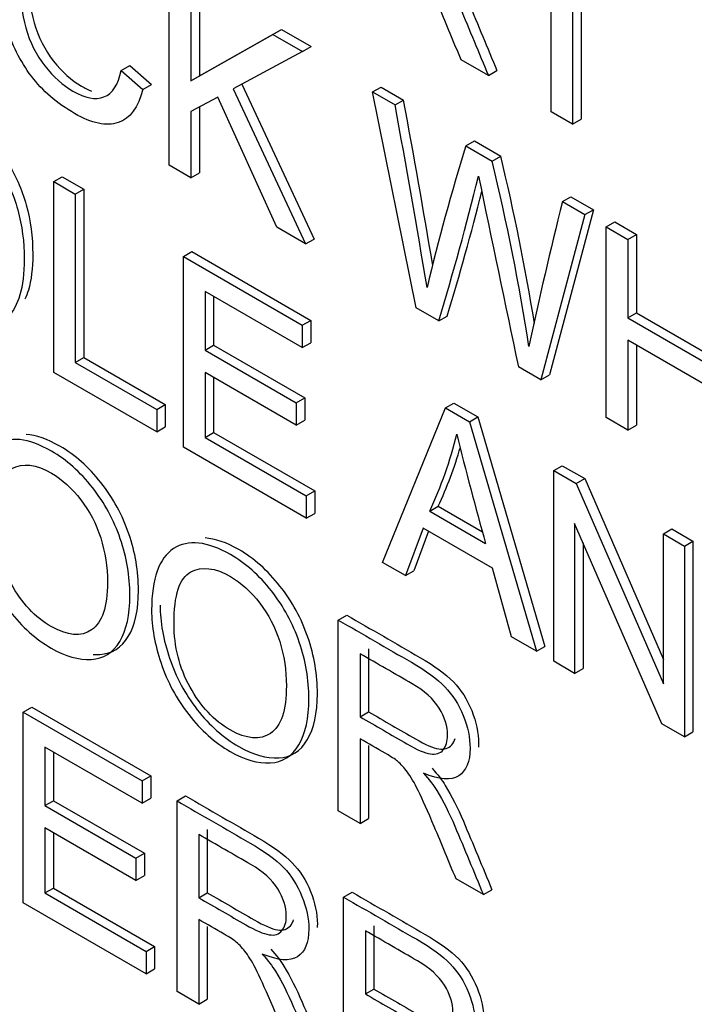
# Model space of a CAD drawing. Header units: inches. Extents: x 1 to 240, y -1 to 159.
# Tile 101 of 111: x 225.183 to 225.463, y 122.148 to 122.556. Entities that reach past the tile are written whole.
import ezdxf

# ---------------------------------------------------------------- set-up
doc = ezdxf.new("R2010")
doc.units = ezdxf.units.IN
doc.header["$MEASUREMENT"] = 0
doc.layers.add('Default', color=7, linetype='Continuous')
doc.layers.add('LAB20180', color=7, linetype='Continuous')

# ---------------------------------------------------------------- blocks, each defined once
blk = doc.blocks.new('SE1')
at = {"layer": 'LAB20180', "color": 7, "linetype": 'Continuous'}
for p, q in [((225.4036784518, 122.5174434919), (225.4036784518, 122.5871585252)), ((225.4126481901, 122.5819798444), (225.4126481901, 122.5122648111)), ((225.416183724, 122.5799386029), (225.416183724, 122.5143060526)), ((225.2453648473, 122.4952855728), (225.2453648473, 122.5743064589)), ((225.2579156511, 122.5711427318), (225.2579156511, 122.5322369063)), ((225.2543801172, 122.5691014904), (225.2543801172, 122.5301956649)), ((225.2579156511, 122.5322369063), (225.2918822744, 122.5515320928)), ((225.2883467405, 122.5494908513), (225.2918822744, 122.5515320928)), ((225.2918822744, 122.5515320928), (225.3041758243, 122.5444344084)), ((225.2543801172, 122.5301956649), (225.2883467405, 122.5494908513)), ((225.2883467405, 122.5494908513), (225.3006402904, 122.5423931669)), ((225.3006402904, 122.5423931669), (225.2719098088, 122.5269622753)), ((225.3006402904, 122.5423931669), (225.3041758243, 122.5444344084)), ((225.3777254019, 122.5324274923), (225.3663880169, 122.5389731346)), ((225.225467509, 122.5344805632), (225.2290030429, 122.5365218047)), ((225.225467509, 122.5344805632), (225.2344372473, 122.5266731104)), ((225.2290030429, 122.5365218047), (225.2379727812, 122.5287143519)), ((225.3777254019, 122.5324274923), (225.3812609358, 122.5344687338)), ((225.2543801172, 122.5301956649), (225.2579156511, 122.5322369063)), ((225.2344372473, 122.5266731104), (225.2379727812, 122.5287143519)), ((225.2719098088, 122.5269622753), (225.3019151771, 122.4626362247)), ((225.2754984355, 122.5288896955), (225.305450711, 122.4646774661)), ((225.3296894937, 122.5256216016), (225.3332250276, 122.5276628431)), ((225.3332250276, 122.5276628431), (225.3425590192, 122.5222738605)), ((225.2654898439, 122.523518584), (225.2543801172, 122.5175249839)), ((225.2899403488, 122.469549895), (225.2654898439, 122.523518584)), ((225.3477655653, 122.4361644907), (225.3296894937, 122.5256216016)), ((225.3296894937, 122.5256216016), (225.3390234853, 122.520232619)), ((225.3390234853, 122.520232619), (225.3425590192, 122.5222738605)), ((225.2579156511, 122.5194323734), (225.2579156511, 122.4921218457)), ((225.2543801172, 122.5175249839), (225.2543801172, 122.4900806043)), ((225.4126481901, 122.5122648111), (225.4036784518, 122.5174434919)), ((225.4126481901, 122.5122648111), (225.416183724, 122.5143060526)), ((225.3683914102, 122.5032770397), (225.3719269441, 122.5053182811)), ((225.3683914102, 122.5032770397), (225.3793190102, 122.4969679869)), ((225.3719269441, 122.5053182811), (225.3828545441, 122.4990092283)), ((225.3793190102, 122.4969679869), (225.3828545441, 122.4990092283)), ((225.2543801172, 122.4900806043), (225.2453648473, 122.4952855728)), ((225.1974655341, 122.4884533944), (225.201001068, 122.4904946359)), ((225.201001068, 122.4904946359), (225.2099708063, 122.485315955)), ((225.2543801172, 122.4900806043), (225.2579156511, 122.4921218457)), ((225.1974655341, 122.4094325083), (225.1974655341, 122.4884533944)), ((225.1974655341, 122.4884533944), (225.2064352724, 122.4832747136)), ((225.2064352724, 122.4832747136), (225.2099708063, 122.485315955)), ((225.2099708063, 122.485315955), (225.2099708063, 122.4156009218)), ((225.2064352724, 122.4832747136), (225.2064352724, 122.4135596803)), ((225.4084137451, 122.4801701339), (225.411949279, 122.4822113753)), ((225.411949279, 122.4822113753), (225.421237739, 122.4768486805)), ((225.421237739, 122.4768486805), (225.4029795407, 122.40836917)), ((225.4084137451, 122.4801701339), (225.4177022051, 122.474807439)), ((225.4177022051, 122.474807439), (225.421237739, 122.4768486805)), ((225.4177022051, 122.474807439), (225.3994440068, 122.4063279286)), ((225.3019151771, 122.4626362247), (225.2899403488, 122.469549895)), ((225.4265353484, 122.4697076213), (225.4300708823, 122.4717488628)), ((225.4265353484, 122.3906867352), (225.4265353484, 122.4697076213)), ((225.4265353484, 122.4697076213), (225.4355506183, 122.4645026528)), ((225.4300708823, 122.4717488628), (225.4390861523, 122.4665438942)), ((225.3019151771, 122.4626362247), (225.305450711, 122.4646774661)), ((225.4355506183, 122.4645026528), (225.4390861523, 122.4665438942)), ((225.4390861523, 122.4665438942), (225.4390861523, 122.4341048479)), ((225.4355506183, 122.4645026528), (225.4355506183, 122.4320636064)), ((225.2512384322, 122.4574075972), (225.2547739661, 122.4594488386)), ((225.2512384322, 122.3783867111), (225.2512384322, 122.4574075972)), ((225.2512384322, 122.4574075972), (225.3005492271, 122.4289379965)), ((225.2547739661, 122.4594488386), (225.304084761, 122.430979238)), ((225.3005492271, 122.4196847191), (225.2602537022, 122.4429493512)), ((225.2602537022, 122.4429493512), (225.2602537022, 122.4186069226)), ((225.2637892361, 122.4409081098), (225.2637892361, 122.420648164)), ((225.3571450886, 122.4307492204), (225.3477655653, 122.4361644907)), ((225.3571450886, 122.4307492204), (225.3606806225, 122.4327904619)), ((225.4355506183, 122.4320636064), (225.4390861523, 122.4341048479)), ((225.4355506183, 122.4320636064), (225.4712019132, 122.4114803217)), ((225.4390861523, 122.4341048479), (225.4712019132, 122.4155628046)), ((225.3005492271, 122.4289379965), (225.304084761, 122.430979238)), ((225.3005492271, 122.4289379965), (225.3005492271, 122.4196847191)), ((225.304084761, 122.430979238), (225.304084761, 122.4217259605)), ((225.2602537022, 122.4186069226), (225.2637892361, 122.420648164)), ((225.2637892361, 122.420648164), (225.3015349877, 122.3988556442)), ((225.3005492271, 122.4196847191), (225.304084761, 122.4217259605)), ((225.4712019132, 122.4021744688), (225.4355506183, 122.4227577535)), ((225.4355506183, 122.4227577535), (225.4355506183, 122.3854817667)), ((225.4390861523, 122.4207165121), (225.4390861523, 122.3875230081)), ((225.2602537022, 122.4186069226), (225.2979994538, 122.3968144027)), ((225.2064352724, 122.4135596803), (225.2099708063, 122.4156009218)), ((225.2064352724, 122.4135596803), (225.2401742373, 122.3940804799)), ((225.2099708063, 122.4156009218), (225.2437097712, 122.3961217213)), ((225.3994440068, 122.4063279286), (225.3901555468, 122.4116906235)), ((225.2401742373, 122.384774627), (225.1974655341, 122.4094325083)), ((225.2979994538, 122.3875611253), (225.2602537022, 122.4093536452)), ((225.2602537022, 122.4093536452), (225.2602537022, 122.3824875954)), ((225.3994440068, 122.4063279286), (225.4029795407, 122.40836917)), ((225.2637892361, 122.4073124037), (225.2637892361, 122.3845288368)), ((225.2401742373, 122.3940804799), (225.2437097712, 122.3961217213)), ((225.2437097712, 122.3961217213), (225.2437097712, 122.3868158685)), ((225.2979994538, 122.3968144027), (225.3015349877, 122.3988556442)), ((225.2979994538, 122.3968144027), (225.2979994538, 122.3875611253)), ((225.3015349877, 122.3988556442), (225.3015349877, 122.3896023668)), ((225.3598769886, 122.3946850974), (225.3634125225, 122.3967263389)), ((225.3634125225, 122.3967263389), (225.3733839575, 122.3909693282)), ((225.2401742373, 122.3940804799), (225.2401742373, 122.384774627)), ((225.3337873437, 122.3307270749), (225.3598769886, 122.3946850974)), ((225.3598769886, 122.3946850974), (225.3698484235, 122.3889280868)), ((225.2979994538, 122.3875611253), (225.3015349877, 122.3896023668)), ((225.3698484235, 122.3889280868), (225.3733839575, 122.3909693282)), ((225.3698484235, 122.3889280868), (225.3976227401, 122.2938716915)), ((225.3733839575, 122.3909693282), (225.401158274, 122.295912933)), ((225.4355506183, 122.3854817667), (225.4265353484, 122.3906867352)), ((225.4355506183, 122.3854817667), (225.4390861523, 122.3875230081)), ((225.2401742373, 122.384774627), (225.2437097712, 122.3868158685)), ((225.2602537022, 122.3824875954), (225.2637892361, 122.3845288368)), ((225.2637892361, 122.3845288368), (225.305723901, 122.3603178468)), ((225.2602537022, 122.3824875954), (225.3021883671, 122.3582766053)), ((225.3021883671, 122.3489707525), (225.2512384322, 122.3783867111)), ((225.4048167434, 122.3687391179), (225.4083522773, 122.3707803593)), ((225.4083522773, 122.3707803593), (225.4176407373, 122.3654176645)), ((225.4048167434, 122.2897182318), (225.4048167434, 122.3687391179)), ((225.4048167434, 122.3687391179), (225.4141052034, 122.363376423)), ((225.4141052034, 122.363376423), (225.4176407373, 122.3654176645)), ((225.4141052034, 122.363376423), (225.4502573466, 122.2803598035)), ((225.4176407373, 122.3654176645), (225.4502573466, 122.2905197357)), ((225.3021883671, 122.3582766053), (225.305723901, 122.3603178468)), ((225.305723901, 122.3603178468), (225.305723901, 122.3510119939)), ((225.3021883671, 122.3582766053), (225.3021883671, 122.3489707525)), ((225.3021883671, 122.3489707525), (225.305723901, 122.3510119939)), ((225.3533659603, 122.3519149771), (225.3569014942, 122.3539562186)), ((225.3533659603, 122.3519149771), (225.3765415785, 122.3385345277)), ((225.3569014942, 122.3539562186), (225.3752327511, 122.3433726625)), ((225.449665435, 122.2638248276), (225.4134677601, 122.3468677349)), ((225.4134677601, 122.3468677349), (225.4134677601, 122.284723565)), ((225.3506340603, 122.3449224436), (225.343303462, 122.3252329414)), ((225.3529185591, 122.3436034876), (225.3468389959, 122.3272741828)), ((225.3794556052, 122.3282823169), (225.3506340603, 122.3449224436)), ((225.4502573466, 122.3425039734), (225.4537928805, 122.3445452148)), ((225.4502573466, 122.2803598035), (225.4502573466, 122.3425039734)), ((225.4502573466, 122.3425039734), (225.4589538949, 122.3374830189)), ((225.4537928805, 122.3445452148), (225.4624894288, 122.3395242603)), ((225.417003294, 122.3387566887), (225.417003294, 122.2867648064)), ((225.4589538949, 122.3374830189), (225.4624894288, 122.3395242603)), ((225.4624894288, 122.3395242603), (225.4624894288, 122.2605033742)), ((225.4589538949, 122.3374830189), (225.4589538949, 122.2584621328)), ((225.343303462, 122.3252329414), (225.3337873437, 122.3307270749)), ((225.343303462, 122.3252329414), (225.3468389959, 122.3272741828)), ((225.3872870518, 122.2998390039), (225.3794556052, 122.3282823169)), ((225.3154836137, 122.3068078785), (225.3190191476, 122.3088491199)), ((225.3154836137, 122.2277869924), (225.3154836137, 122.3068078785)), ((225.3976227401, 122.2938716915), (225.3872870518, 122.2998390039)), ((225.3280344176, 122.2949166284), (225.3280344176, 122.2687866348)), ((225.3976227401, 122.2938716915), (225.401158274, 122.295912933)), ((225.3244988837, 122.2928753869), (225.3244988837, 122.2667453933)), ((225.4134677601, 122.284723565), (225.4048167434, 122.2897182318)), ((225.4134677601, 122.284723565), (225.417003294, 122.2867648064)), ((225.1848760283, 122.2687064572), (225.1884115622, 122.2707476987)), ((225.1884115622, 122.2707476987), (225.237722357, 122.242278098)), ((225.3244988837, 122.2667453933), (225.3280344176, 122.2687866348)), ((225.1848760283, 122.1896855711), (225.1848760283, 122.2687064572)), ((225.1848760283, 122.2687064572), (225.2341868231, 122.2402368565)), ((225.4589538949, 122.2584621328), (225.449665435, 122.2638248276)), ((225.3244988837, 122.2576498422), (225.3244988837, 122.2225820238)), ((225.4589538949, 122.2584621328), (225.4624894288, 122.2605033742)), ((225.2341868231, 122.2309310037), (225.1938457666, 122.2542219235)), ((225.1938457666, 122.2542219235), (225.1938457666, 122.2299320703)), ((225.3280344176, 122.254777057), (225.3280344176, 122.2246232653)), ((225.1973813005, 122.2521806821), (225.1973813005, 122.2319733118)), ((225.2341868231, 122.2402368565), (225.237722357, 122.242278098)), ((225.2341868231, 122.2402368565), (225.2341868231, 122.2309310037)), ((225.237722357, 122.242278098), (225.237722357, 122.2329722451)), ((225.2341868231, 122.2309310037), (225.237722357, 122.2329722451)), ((225.2486203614, 122.2319036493), (225.2521558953, 122.2339448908)), ((225.1938457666, 122.2299320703), (225.1973813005, 122.2319733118)), ((225.1938457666, 122.2299320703), (225.2315915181, 122.2081395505)), ((225.1973813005, 122.2319733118), (225.235127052, 122.210180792)), ((225.2486203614, 122.1528827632), (225.2486203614, 122.2319036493)), ((225.3244988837, 122.2225820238), (225.3154836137, 122.2277869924)), ((225.3244988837, 122.2225820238), (225.3280344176, 122.2246232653)), ((225.2315915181, 122.1988862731), (225.1938457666, 122.2206787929)), ((225.1938457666, 122.2206787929), (225.1938457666, 122.1937601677)), ((225.2611711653, 122.2200123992), (225.2611711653, 122.1938298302)), ((225.1973813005, 122.2186375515), (225.1973813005, 122.1958014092)), ((225.2576356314, 122.2179711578), (225.2576356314, 122.1917885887)), ((225.2315915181, 122.2081395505), (225.235127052, 122.210180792)), ((225.2315915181, 122.2081395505), (225.2315915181, 122.1988862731)), ((225.235127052, 122.210180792), (225.235127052, 122.2009275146)), ((225.2315915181, 122.1988862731), (225.235127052, 122.2009275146)), ((225.3756309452, 122.1930609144), (225.3642935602, 122.1996065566)), ((225.1938457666, 122.1937601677), (225.1973813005, 122.1958014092)), ((225.1973813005, 122.1958014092), (225.2393159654, 122.1715904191)), ((225.1938457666, 122.1937601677), (225.2357804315, 122.1695491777)), ((225.2576356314, 122.1917885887), (225.2611711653, 122.1938298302)), ((225.3176918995, 122.1920251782), (225.3212274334, 122.1940664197)), ((225.3176918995, 122.1130042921), (225.3176918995, 122.1920251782)), ((225.3756309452, 122.1930609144), (225.3791664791, 122.1951021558)), ((225.2357804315, 122.1602959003), (225.1848760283, 122.1896855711)), ((225.2576356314, 122.1827456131), (225.2576356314, 122.1476777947)), ((225.2611711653, 122.1798727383), (225.2611711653, 122.1497190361)), ((225.3302427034, 122.1801339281), (225.3302427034, 122.153951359)), ((225.3267071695, 122.1780926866), (225.3267071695, 122.1519101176)), ((225.2357804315, 122.1695491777), (225.2393159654, 122.1715904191)), ((225.2393159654, 122.1715904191), (225.2393159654, 122.1623371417)), ((225.2357804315, 122.1695491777), (225.2357804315, 122.1602959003)), ((225.2357804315, 122.1602959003), (225.2393159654, 122.1623371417)), ((225.2576356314, 122.1476777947), (225.2486203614, 122.1528827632)), ((225.3267071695, 122.1519101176), (225.3302427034, 122.153951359)), ((225.2576356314, 122.1476777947), (225.2611711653, 122.1497190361))]:
    blk.add_line(p, q, dxfattribs=at)
for centre, radius, start, end in [((221.1494566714, 121.7487012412), 4.263862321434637, 9.5167150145, 10.4527921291), ((221.1459211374, 121.7466599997), 4.263862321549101, 9.4210228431, 10.4527921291), ((226.1973754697, 122.243998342), 0.8685850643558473, 162.6320495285, 166.6466668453), ((224.3990189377, 122.2642070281), 1.011466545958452, 9.4178360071, 13.4231160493), ((224.3954834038, 122.2621657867), 1.011466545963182, 8.9893228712, 13.4231160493), ((224.1329857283, 122.7993579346), 1.278451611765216, 343.2423368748, 346.030727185), ((241.0619570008, 125.7297633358), 16.01920620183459, 191.6654269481, 191.9542688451), ((224.1365212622, 122.801399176), 1.278451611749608, 343.2423368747, 345.6449770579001), ((227.0827440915, 122.0608089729), 1.726049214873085, 165.9386836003, 167.9819092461), ((225.1997075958, 122.4237675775), 0.1696280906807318, 334.9386130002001, 346.3817196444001), ((227.0571304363, 122.8070810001), 1.744681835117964, 194.0398056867, 195.5784163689), ((225.2032431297, 122.425808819), 0.1696280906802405, 334.9386130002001, 343.7860040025)]:
    blk.add_arc(centre, radius, start, end, dxfattribs=at)
for points, knots in [([(225.2344372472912, 122.5266731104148), (225.2325704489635, 122.5191811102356), (225.2291555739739, 122.5146333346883), (225.2193207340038, 122.5112685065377), (225.2132650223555, 122.5125566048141), (225.1988314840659, 122.5208898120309), (225.1928213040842, 122.5260422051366), (225.1882226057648, 122.5321672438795), (225.1835920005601, 122.5383347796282), (225.1800724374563, 122.5453373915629), (225.1776592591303, 122.5533025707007), (225.1752530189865, 122.5612448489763), (225.1740622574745, 122.568996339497), (225.1740622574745, 122.5847689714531), (225.1754282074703, 122.5911305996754), (225.178160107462, 122.5957046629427), (225.1808735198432, 122.6002477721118), (225.1847166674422, 122.6026971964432), (225.1897706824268, 122.6029337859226), (225.1947894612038, 122.6031687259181), (225.2002884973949, 122.6016456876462), (225.2131739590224, 122.5942062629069), (225.218910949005, 122.5888435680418), (225.2236007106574, 122.5821401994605), (225.2282609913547, 122.5754789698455), (225.2315232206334, 122.5678922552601), (225.2333444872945, 122.5595853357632)], [0, 0, 0, 0, 0.1045150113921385, 0.1045150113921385, 0.2090300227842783, 0.2090300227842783, 0.3168948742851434, 0.3168948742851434, 0.3168948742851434, 0.4094391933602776, 0.4094391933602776, 0.4094391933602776, 0.5087976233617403, 0.5087976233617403, 0.6164359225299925, 0.6164359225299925, 0.6164359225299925, 0.7089056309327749, 0.7089056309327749, 0.7089056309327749, 0.7998995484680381, 0.7998995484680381, 0.902524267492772, 0.902524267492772, 0.902524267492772, 1, 1, 1, 1]), ([(225.3663880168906, 122.5389731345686), (225.3633829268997, 122.5461759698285), (225.3603778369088, 122.5533788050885), (225.357372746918, 122.5605816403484), (225.3547606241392, 122.5668425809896), (225.352546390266, 122.5717276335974), (225.3508161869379, 122.5752501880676), (225.3491035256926, 122.5787370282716), (225.3475834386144, 122.5814278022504), (225.3462174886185, 122.5832153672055), (225.3449046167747, 122.5849334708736), (225.3435311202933, 122.5864487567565), (225.3421196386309, 122.5876317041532), (225.3410743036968, 122.5885077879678), (225.3393877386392, 122.5895769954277), (225.3370656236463, 122.590917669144), (225.3335748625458, 122.5929330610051), (225.3300841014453, 122.5949484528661), (225.3265933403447, 122.5969638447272)], [0, 0, 0, 0, 0.3066078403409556, 0.3066078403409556, 0.3066078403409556, 0.5159228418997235, 0.5159228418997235, 0.5159228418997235, 0.6349411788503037, 0.6349411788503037, 0.6349411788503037, 0.7167259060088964, 0.7167259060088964, 0.7167259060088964, 0.8091541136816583, 0.8091541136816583, 0.8091541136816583, 1, 1, 1, 1]), ([(225.224511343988, 122.5622666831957), (225.2229177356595, 122.5689174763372), (225.2205956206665, 122.5744641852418), (225.2175905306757, 122.5788279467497), (225.2145784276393, 122.583201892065), (225.2107607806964, 122.5866616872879), (225.206162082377, 122.5893693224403), (225.2009269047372, 122.5924517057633), (225.196509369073, 122.5934702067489), (225.1929578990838, 122.5925764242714), (225.1894580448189, 122.5916956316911), (225.186947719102, 122.5892641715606), (225.1855362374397, 122.5851369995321), (225.1841382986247, 122.5810494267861), (225.1833962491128, 122.5764357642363), (225.1833962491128, 122.5645011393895), (225.1842158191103, 122.5581395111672), (225.1859004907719, 122.5521721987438), (225.1875911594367, 122.5461836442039), (225.1902715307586, 122.5409210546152), (225.1938230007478, 122.5363995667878), (225.1974280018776, 122.5318099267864), (225.2012901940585, 122.5283555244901), (225.2105331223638, 122.523019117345), (225.2148130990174, 122.5222304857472), (225.2218249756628, 122.5249118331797), (225.2242381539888, 122.5285658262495), (225.2254675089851, 122.5344805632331)], [0, 0, 0, 0, 0.0970950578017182, 0.0970950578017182, 0.0970950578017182, 0.1870697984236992, 0.1870697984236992, 0.1870697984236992, 0.2907324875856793, 0.2907324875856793, 0.2907324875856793, 0.3855793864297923, 0.3855793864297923, 0.3855793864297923, 0.4789721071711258, 0.4789721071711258, 0.5997222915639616, 0.5997222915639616, 0.5997222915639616, 0.6943047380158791, 0.6943047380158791, 0.6943047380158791, 0.782616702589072, 0.782616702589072, 0.8913083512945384, 0.8913083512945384, 1, 1, 1, 1]), ([(225.188592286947, 122.5856678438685), (225.1875047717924, 122.581962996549), (225.1869317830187, 122.5778458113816), (225.1869317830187, 122.5665423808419), (225.1877513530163, 122.5601807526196), (225.1894360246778, 122.5542134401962), (225.1911266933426, 122.5482248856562), (225.1938070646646, 122.5429622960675), (225.1973585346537, 122.5384408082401), (225.2009635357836, 122.5338511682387), (225.2048257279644, 122.5303967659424), (225.2104241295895, 122.5271645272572), (225.2118124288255, 122.5264999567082), (225.2131350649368, 122.5260102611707)], [0.3969049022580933, 0.3969049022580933, 0.3969049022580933, 0.3969049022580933, 0.4789721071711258, 0.4789721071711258, 0.5997222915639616, 0.5997222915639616, 0.5997222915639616, 0.6943047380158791, 0.6943047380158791, 0.6943047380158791, 0.782616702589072, 0.782616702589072, 0.8136289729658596, 0.8136289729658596, 0.8136289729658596, 0.8136289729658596]), ([(225.3564461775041, 122.5847571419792), (225.3588593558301, 122.5819969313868), (225.3606806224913, 122.5796310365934), (225.3619099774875, 122.5776594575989), (225.364606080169, 122.5733355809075), (225.3670550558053, 122.5683798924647), (225.3694227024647, 122.5628068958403), (225.3734311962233, 122.5533716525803), (225.3773148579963, 122.5439147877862), (225.3812609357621, 122.5344687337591)], [0, 0, 0, 0, 0.1600596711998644, 0.1600596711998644, 0.1600596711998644, 0.4533670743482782, 0.4533670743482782, 0.4533670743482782, 1, 1, 1, 1]), ([(225.3529106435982, 122.5827159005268), (225.3553238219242, 122.5799556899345), (225.3571450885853, 122.5775897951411), (225.3583744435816, 122.5756182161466), (225.3610705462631, 122.5712943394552), (225.3635195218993, 122.5663386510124), (225.3658871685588, 122.5607656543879), (225.3698956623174, 122.5513304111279), (225.3737793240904, 122.5418735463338), (225.3777254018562, 122.5324274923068)], [0, 0, 0, 0, 0.1600596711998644, 0.1600596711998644, 0.1600596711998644, 0.4533670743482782, 0.4533670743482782, 0.4533670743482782, 1, 1, 1, 1]), ([(225.1322482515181, 122.530189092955), (225.1400948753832, 122.5256588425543), (225.1479414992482, 122.5211285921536), (225.1557881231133, 122.5165983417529), (225.1611153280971, 122.5135226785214), (225.1651676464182, 122.510815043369), (225.1679906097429, 122.5083965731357), (225.1718979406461, 122.505049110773), (225.1752301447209, 122.5012726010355), (225.1780075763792, 122.4969877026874), (225.1816258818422, 122.4914055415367), (225.1842909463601, 122.4853159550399), (225.1861122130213, 122.478796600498), (225.1879428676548, 122.4722436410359), (225.1887985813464, 122.4654687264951), (225.1887985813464, 122.4524300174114), (225.188161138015, 122.4474879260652), (225.1869773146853, 122.4435447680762), (225.1865544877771, 122.4421363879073), (225.1860806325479, 122.4408610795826), (225.1855593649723, 122.4397148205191)], [0, 0, 0, 0, 0.1503687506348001, 0.1503687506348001, 0.1503687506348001, 0.2287406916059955, 0.2287406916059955, 0.2287406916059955, 0.3005351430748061, 0.3005351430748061, 0.3005351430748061, 0.3924645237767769, 0.3924645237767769, 0.3924645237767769, 0.4972130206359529, 0.4972130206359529, 0.5877850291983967, 0.5877850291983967, 0.5877850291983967, 0.6104275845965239, 0.6104275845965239, 0.6104275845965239, 0.6104275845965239]), ([(225.1287127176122, 122.5281478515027), (225.1365593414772, 122.523617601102), (225.1444059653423, 122.5190873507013), (225.1522525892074, 122.5145571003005), (225.1575797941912, 122.5114814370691), (225.1616321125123, 122.5087738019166), (225.164455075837, 122.5063553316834), (225.1683624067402, 122.5030078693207), (225.171694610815, 122.4992313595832), (225.1744720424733, 122.4949464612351), (225.1780903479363, 122.4893643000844), (225.1807554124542, 122.4832747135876), (225.1825766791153, 122.4767553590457), (225.1844073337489, 122.4702023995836), (225.1852630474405, 122.4634274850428), (225.1852630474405, 122.4503887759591), (225.1846256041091, 122.4454466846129), (225.1834417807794, 122.4415035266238), (225.1822543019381, 122.4375481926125), (225.1806643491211, 122.4346424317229), (225.1768396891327, 122.4307518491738), (225.1747907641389, 122.429568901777), (225.1725141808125, 122.4291482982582), (225.1702693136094, 122.4287335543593), (225.1675512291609, 122.4289642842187), (225.1643640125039, 122.4299106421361), (225.1611663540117, 122.4308601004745), (225.1575342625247, 122.4324868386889), (225.1533908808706, 122.4348790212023), (225.1451648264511, 122.4396283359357), (225.1369387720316, 122.4443776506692), (225.1287127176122, 122.4491269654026)], [0, 0, 0, 0, 0.1503687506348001, 0.1503687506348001, 0.1503687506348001, 0.2287406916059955, 0.2287406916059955, 0.2287406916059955, 0.3005351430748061, 0.3005351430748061, 0.3005351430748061, 0.3924645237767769, 0.3924645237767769, 0.3924645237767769, 0.4972130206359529, 0.4972130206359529, 0.5877850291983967, 0.5877850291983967, 0.5877850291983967, 0.6513750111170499, 0.6513750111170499, 0.7149649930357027, 0.7149649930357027, 0.7149649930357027, 0.7716926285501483, 0.7716926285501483, 0.7716926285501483, 0.8423724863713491, 0.8423724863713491, 0.8423724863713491, 1, 1, 1, 1]), ([(225.1638631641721, 122.35375774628), (225.1638631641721, 122.3668490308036), (225.1669137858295, 122.37533996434), (225.1729694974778, 122.3792568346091), (225.1790466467, 122.3831875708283), (225.1869021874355, 122.3823062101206), (225.196509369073, 122.3768120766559), (225.2028379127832, 122.3731929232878), (225.20848419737, 122.3681108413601), (225.2185922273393, 122.3553350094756), (225.2224624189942, 122.3482110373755), (225.2277440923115, 122.3327538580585), (225.2290645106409, 122.3249464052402), (225.2290645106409, 122.3090160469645), (225.227698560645, 122.3026544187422), (225.2248755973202, 122.2979752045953), (225.2220622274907, 122.2933118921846), (225.218136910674, 122.2907723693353), (225.2130373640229, 122.290509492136), (225.2079186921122, 122.2902456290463), (225.2023829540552, 122.2917713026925), (225.190043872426, 122.2988952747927), (225.1843068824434, 122.3039950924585), (225.1792528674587, 122.3104881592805), (225.174178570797, 122.3170072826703), (225.1703741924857, 122.3241314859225), (225.1651835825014, 122.3395360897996), (225.1638631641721, 122.3468703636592), (225.1638631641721, 122.35375774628)], [0, 0, 0, 0, 0.1334699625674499, 0.1334699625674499, 0.1334699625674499, 0.2546535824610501, 0.2546535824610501, 0.2546535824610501, 0.3390815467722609, 0.3390815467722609, 0.42350951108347, 0.42350951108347, 0.5079374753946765, 0.5079374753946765, 0.5940539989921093, 0.5940539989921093, 0.5940539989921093, 0.6745209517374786, 0.6745209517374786, 0.6745209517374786, 0.752952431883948, 0.752952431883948, 0.8380204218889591, 0.8380204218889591, 0.8380204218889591, 0.91901021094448, 0.91901021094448, 1, 1, 1, 1]), ([(225.2139079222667, 122.2925730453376), (225.2148083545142, 122.2925128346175), (225.2156967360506, 122.2925055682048), (225.2165728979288, 122.2925507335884), (225.22167244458, 122.2928136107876), (225.2255977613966, 122.2953531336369), (225.2284111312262, 122.3000164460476), (225.2312340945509, 122.3046956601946), (225.2326000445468, 122.3110572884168), (225.2326000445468, 122.3269876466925), (225.2312796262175, 122.3347950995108), (225.2259979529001, 122.3502522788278), (225.2221277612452, 122.357376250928), (225.2120197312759, 122.3701520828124), (225.2063734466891, 122.3752341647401), (225.200044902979, 122.3788533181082), (225.194879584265, 122.3818072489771), (225.1902206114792, 122.3834277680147), (225.1860721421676, 122.3836838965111)], [0.312053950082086, 0.312053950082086, 0.312053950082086, 0.312053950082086, 0.3254790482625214, 0.3254790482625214, 0.3254790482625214, 0.4059460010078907, 0.4059460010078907, 0.4059460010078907, 0.4920625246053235, 0.4920625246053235, 0.5764904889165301, 0.5764904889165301, 0.6609184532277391, 0.6609184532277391, 0.7453464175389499, 0.7453464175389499, 0.7453464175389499, 0.8105010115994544, 0.8105010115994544, 0.8105010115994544, 0.8105010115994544]), ([(225.1731971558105, 122.3481584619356), (225.1731971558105, 122.3386423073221), (225.1753826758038, 122.3299147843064), (225.1842158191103, 122.313879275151), (225.1897706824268, 122.3079382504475), (225.19641830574, 122.3041528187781), (225.2032018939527, 122.3002899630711), (225.2088029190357, 122.2997364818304), (225.2131739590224, 122.302733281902), (225.2175657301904, 122.3057442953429), (225.2197760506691, 122.3122231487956), (225.2197760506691, 122.3287844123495), (225.2188198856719, 122.3349620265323), (225.2150862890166, 122.3466863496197), (225.2123543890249, 122.3519438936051), (225.2087118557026, 122.3566756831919), (225.2051020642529, 122.3613649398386), (225.2010625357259, 122.3650351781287), (225.1965549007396, 122.3676902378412), (225.1901815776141, 122.3714442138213), (225.1846711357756, 122.3719751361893), (225.1800724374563, 122.369582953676), (225.1754510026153, 122.3671789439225), (225.1731971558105, 122.3600405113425), (225.1731971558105, 122.3481584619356)], [0, 0, 0, 0, 0.1217961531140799, 0.1217961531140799, 0.2435923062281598, 0.2435923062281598, 0.2435923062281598, 0.3589433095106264, 0.3589433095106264, 0.3589433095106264, 0.4946776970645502, 0.4946776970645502, 0.5793367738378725, 0.5793367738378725, 0.6639958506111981, 0.6639958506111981, 0.6639958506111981, 0.7426455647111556, 0.7426455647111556, 0.7426455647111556, 0.8546006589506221, 0.8546006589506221, 0.8546006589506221, 1, 1, 1, 1]), ([(225.2380797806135, 122.3109087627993), (225.2380797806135, 122.3240000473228), (225.2411304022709, 122.3324909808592), (225.2471861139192, 122.3364078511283), (225.2532632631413, 122.3403385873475), (225.2611188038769, 122.3394572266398), (225.2707259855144, 122.3339630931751), (225.2770089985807, 122.3303699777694), (225.2827008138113, 122.3252618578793), (225.2928088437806, 122.3124860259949), (225.2966790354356, 122.3053620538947), (225.3019607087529, 122.2899048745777), (225.3032811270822, 122.2820974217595), (225.3032811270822, 122.2661670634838), (225.3018696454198, 122.2598317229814), (225.2963147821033, 122.2504207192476), (225.2923535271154, 122.2479233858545), (225.2872539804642, 122.2476605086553), (225.2821001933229, 122.2473948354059), (225.2765995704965, 122.2489223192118), (225.2642604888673, 122.2560462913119), (225.2585234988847, 122.2611461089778), (225.2534694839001, 122.2676391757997), (225.2483951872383, 122.2741582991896), (225.244590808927, 122.2812825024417), (225.2394001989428, 122.2966871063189), (225.2380797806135, 122.3040213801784), (225.2380797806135, 122.3109087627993)], [0, 0, 0, 0, 0.1334698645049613, 0.1334698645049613, 0.1334698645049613, 0.2546533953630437, 0.2546533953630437, 0.2546533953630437, 0.3379595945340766, 0.3379595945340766, 0.4212657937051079, 0.4212657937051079, 0.5045719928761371, 0.5045719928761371, 0.5895443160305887, 0.5895443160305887, 0.6745166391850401, 0.6745166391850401, 0.6745166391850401, 0.7529502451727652, 0.7529502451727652, 0.8380205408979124, 0.8380205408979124, 0.8380205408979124, 0.9190102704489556, 0.9190102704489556, 1, 1, 1, 1]), ([(225.2416153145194, 122.3129500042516), (225.2416153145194, 122.3060626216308), (225.2429357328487, 122.2987283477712), (225.248126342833, 122.283323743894), (225.2519307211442, 122.2761995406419), (225.257005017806, 122.269680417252), (225.2620590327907, 122.2631873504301), (225.2677960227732, 122.2580875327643), (225.2801351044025, 122.2509635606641), (225.2856357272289, 122.2494360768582), (225.2907895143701, 122.2497017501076), (225.2958890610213, 122.2499646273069), (225.2998503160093, 122.2524619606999), (225.3054051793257, 122.2618729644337), (225.3068166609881, 122.2682083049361), (225.3068166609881, 122.2841386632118), (225.3054962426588, 122.29194611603), (225.3002145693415, 122.307403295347), (225.2963443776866, 122.3145272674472), (225.2862363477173, 122.3273030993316), (225.2805445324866, 122.3324112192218), (225.2742615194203, 122.3360043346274), (225.2690962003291, 122.3389582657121), (225.2644372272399, 122.3405787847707), (225.2602887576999, 122.3408349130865)], [0, 0, 0, 0, 0.0809897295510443, 0.0809897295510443, 0.1619794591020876, 0.1619794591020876, 0.1619794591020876, 0.2470497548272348, 0.2470497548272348, 0.3254833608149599, 0.3254833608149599, 0.3254833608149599, 0.4104556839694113, 0.4104556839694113, 0.495428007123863, 0.495428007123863, 0.578734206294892, 0.578734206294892, 0.6620404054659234, 0.6620404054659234, 0.7453466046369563, 0.7453466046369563, 0.7453466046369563, 0.8105011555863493, 0.8105011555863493, 0.8105011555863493, 0.8105011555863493]), ([(225.2473682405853, 122.3053357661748), (225.2473682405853, 122.2958196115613), (225.2495992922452, 122.2870658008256), (225.2584324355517, 122.2710302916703), (225.2639417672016, 122.2651155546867), (225.2706349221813, 122.2613038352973), (225.2774185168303, 122.2574406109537), (225.283019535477, 122.2568874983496), (225.2917616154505, 122.2628810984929), (225.2939471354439, 122.2694004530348), (225.2939471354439, 122.2859617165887), (225.2930365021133, 122.2921130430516), (225.2911697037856, 122.2979752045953), (225.2892952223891, 122.3038614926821), (225.2865254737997, 122.3091211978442), (225.2793314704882, 122.3185322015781), (225.2752791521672, 122.3221861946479), (225.2707715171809, 122.3248412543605), (225.2643981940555, 122.3285952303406), (225.258887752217, 122.3291261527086), (225.2542890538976, 122.3267339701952), (225.2496676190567, 122.3243299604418), (225.2473682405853, 122.3172178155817), (225.2473682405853, 122.3053357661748)], [0, 0, 0, 0, 0.1218463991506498, 0.1218463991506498, 0.2436927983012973, 0.2436927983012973, 0.2436927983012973, 0.3737804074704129, 0.3737804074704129, 0.5038680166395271, 0.5038680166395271, 0.5850051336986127, 0.5850051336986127, 0.5850051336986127, 0.6637864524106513, 0.6637864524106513, 0.74256777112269, 0.74256777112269, 0.74256777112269, 0.8545185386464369, 0.8545185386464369, 0.8545185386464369, 1, 1, 1, 1]), ([(225.3154836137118, 122.3068078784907), (225.3255764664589, 122.3009807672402), (225.3356693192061, 122.2951536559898), (225.3457621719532, 122.2893265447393), (225.351863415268, 122.2858039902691), (225.3564621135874, 122.2824128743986), (225.3628365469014, 122.2758935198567), (225.3653407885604, 122.2719766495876), (225.3672531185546, 122.2672448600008), (225.3691452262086, 122.2625631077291), (225.3701216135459, 122.2580178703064), (225.3701216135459, 122.2480811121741), (225.3685280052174, 122.2443219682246), (225.365386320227, 122.2422978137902), (225.3622219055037, 122.2402590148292), (225.3574182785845, 122.240589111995), (225.3508161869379, 122.2433493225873)], [0, 0, 0, 0, 0.3184934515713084, 0.3184934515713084, 0.3184934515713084, 0.4462239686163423, 0.4462239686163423, 0.5739544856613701, 0.5739544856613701, 0.5739544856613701, 0.6848124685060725, 0.6848124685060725, 0.8294686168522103, 0.8294686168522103, 0.8294686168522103, 1, 1, 1, 1]), ([(225.3190191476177, 122.308849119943), (225.3291120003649, 122.3030220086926), (225.339204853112, 122.2971948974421), (225.3492977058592, 122.2913677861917), (225.355398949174, 122.2878452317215), (225.3599976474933, 122.2844541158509), (225.3663720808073, 122.277934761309), (225.3688763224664, 122.2740178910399), (225.3707886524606, 122.2692861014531), (225.3726807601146, 122.2646043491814), (225.3736571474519, 122.2600591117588), (225.3736571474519, 122.2551766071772), (225.3736407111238, 122.2546245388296), (225.37360788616, 122.2540915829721)], [0, 0, 0, 0, 0.3184934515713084, 0.3184934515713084, 0.3184934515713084, 0.4462239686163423, 0.4462239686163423, 0.5739544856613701, 0.5739544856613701, 0.5739544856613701, 0.6848124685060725, 0.6848124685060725, 0.6995033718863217, 0.6995033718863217, 0.6995033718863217, 0.6995033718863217]), ([(225.3244988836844, 122.2667453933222), (225.3309795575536, 122.2630037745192), (225.3374602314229, 122.2592621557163), (225.3439409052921, 122.2555205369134), (225.3480842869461, 122.2531283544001), (225.3513170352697, 122.251735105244), (225.3536391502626, 122.2513933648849), (225.3559463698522, 122.2510538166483), (225.3577370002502, 122.2515510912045), (225.3589663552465, 122.2530494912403), (225.3601749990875, 122.2545226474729), (225.3607876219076, 122.2565194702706), (225.3607876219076, 122.2628285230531), (225.3596037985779, 122.2665613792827), (225.3572816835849, 122.2703205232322), (225.3549344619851, 122.2741203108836), (225.3511804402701, 122.2774707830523), (225.3461264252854, 122.2803887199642), (225.3389172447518, 122.284550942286), (225.3317080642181, 122.2887131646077), (225.3244988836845, 122.2928753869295)], [0, 0, 0, 0, 0.2285334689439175, 0.2285334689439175, 0.2285334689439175, 0.3440753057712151, 0.3440753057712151, 0.3440753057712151, 0.4245158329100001, 0.4245158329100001, 0.4245158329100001, 0.4988506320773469, 0.4988506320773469, 0.6065602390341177, 0.6065602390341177, 0.6065602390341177, 0.7457335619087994, 0.7457335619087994, 0.7457335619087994, 1, 1, 1, 1]), ([(225.3280344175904, 122.2687866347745), (225.3345150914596, 122.2650450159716), (225.3409957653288, 122.2613033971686), (225.347476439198, 122.2575617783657), (225.3516198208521, 122.2551695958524), (225.3548525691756, 122.2537763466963), (225.3571746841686, 122.2534346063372), (225.3594819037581, 122.2530950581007), (225.3612725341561, 122.2535923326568), (225.3625018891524, 122.2550907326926), (225.3631217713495, 122.2558462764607), (225.3635848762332, 122.256739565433), (225.3638889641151, 122.2577781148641)], [0, 0, 0, 0, 0.2285334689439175, 0.2285334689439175, 0.2285334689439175, 0.3440753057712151, 0.3440753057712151, 0.3440753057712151, 0.4245158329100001, 0.4245158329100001, 0.4245158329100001, 0.4626402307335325, 0.4626402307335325, 0.4626402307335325, 0.4626402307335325]), ([(225.3642935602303, 122.199606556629), (225.3612884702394, 122.2068269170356), (225.3582833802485, 122.2140472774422), (225.3552782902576, 122.2212676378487), (225.3526721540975, 122.2275294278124), (225.3504519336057, 122.2324136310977), (225.3487217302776, 122.2359361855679), (225.3470090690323, 122.2394230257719), (225.345488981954, 122.2420612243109), (225.3441230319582, 122.2438487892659), (225.3427895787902, 122.2455938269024), (225.341436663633, 122.2470821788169), (225.3400251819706, 122.2483177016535), (225.3389992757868, 122.2492157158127), (225.3372932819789, 122.2502629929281), (225.334971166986, 122.2516036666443), (225.3314804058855, 122.2536190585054), (225.327989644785, 122.2556344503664), (225.3244988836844, 122.2576498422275)], [0, 0, 0, 0, 0.307175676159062, 0.307175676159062, 0.307175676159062, 0.5164031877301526, 0.5164031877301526, 0.5164031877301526, 0.6347908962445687, 0.6347908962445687, 0.6347908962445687, 0.7168114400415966, 0.7168114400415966, 0.7168114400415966, 0.8091827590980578, 0.8091827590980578, 0.8091827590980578, 1, 1, 1, 1]), ([(225.3543517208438, 122.2453905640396), (225.3567648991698, 122.2426829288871), (225.358586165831, 122.2403170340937), (225.3598155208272, 122.2382928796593), (225.3624403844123, 122.2339709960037), (225.3649605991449, 122.2290133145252), (225.3673282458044, 122.2234403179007), (225.371336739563, 122.2140050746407), (225.375220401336, 122.2045482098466), (225.3791664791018, 122.1951021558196)], [0, 0, 0, 0, 0.1601918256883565, 0.1601918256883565, 0.1601918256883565, 0.4533704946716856, 0.4533704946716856, 0.4533704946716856, 1, 1, 1, 1]), ([(225.3508161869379, 122.2433493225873), (225.3532293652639, 122.2406416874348), (225.355050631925, 122.2382757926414), (225.3562799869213, 122.2362516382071), (225.3589048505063, 122.2319297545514), (225.361425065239, 122.2269720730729), (225.3637927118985, 122.2213990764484), (225.367801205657, 122.2119638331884), (225.3716848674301, 122.2025069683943), (225.3756309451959, 122.1930609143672)], [0, 0, 0, 0, 0.1601918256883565, 0.1601918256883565, 0.1601918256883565, 0.4533704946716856, 0.4533704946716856, 0.4533704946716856, 1, 1, 1, 1]), ([(225.2521558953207, 122.2339448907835), (225.2622487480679, 122.228117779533), (225.272341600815, 122.2222906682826), (225.2824344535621, 122.2164635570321), (225.2885356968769, 122.2129410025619), (225.2931343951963, 122.2095498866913), (225.2995088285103, 122.2030305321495), (225.3020586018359, 122.1990347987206), (225.3039254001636, 122.1943818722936), (225.3058043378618, 122.1896986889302), (225.3067938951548, 122.1851548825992), (225.3067938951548, 122.1803393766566), (225.3067810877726, 122.1798496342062), (225.3067555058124, 122.1793744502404)], [0, 0, 0, 0, 0.3184289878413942, 0.3184289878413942, 0.3184289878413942, 0.4461326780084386, 0.4461326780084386, 0.5738363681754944, 0.5738363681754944, 0.5738363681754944, 0.6918952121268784, 0.6918952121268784, 0.7057056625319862, 0.7057056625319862, 0.7057056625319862, 0.7057056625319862]), ([(225.2486203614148, 122.2319036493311), (225.258713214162, 122.2260765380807), (225.2688060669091, 122.2202494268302), (225.2788989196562, 122.2144223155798), (225.285000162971, 122.2108997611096), (225.2895988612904, 122.207508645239), (225.2959732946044, 122.2009892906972), (225.2985230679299, 122.1969935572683), (225.3003898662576, 122.1923406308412), (225.3022688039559, 122.1876574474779), (225.3032583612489, 122.1831136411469), (225.3032583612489, 122.1731768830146), (225.3016647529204, 122.1693651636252), (225.2953813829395, 122.1653168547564), (225.2905550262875, 122.1656848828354), (225.2839529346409, 122.1684450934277)], [0, 0, 0, 0, 0.3184289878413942, 0.3184289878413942, 0.3184289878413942, 0.4461326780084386, 0.4461326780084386, 0.5738363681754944, 0.5738363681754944, 0.5738363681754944, 0.6918952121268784, 0.6918952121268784, 0.8459476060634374, 0.8459476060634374, 1, 1, 1, 1]), ([(225.2576356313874, 122.1917885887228), (225.2641163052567, 122.1880469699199), (225.2705969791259, 122.1843053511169), (225.2770776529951, 122.180563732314), (225.2812210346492, 122.1781715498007), (225.2844537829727, 122.1768308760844), (225.2867758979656, 122.1764365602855), (225.289112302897, 122.1760398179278), (225.2908737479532, 122.1766468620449), (225.2921031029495, 122.1781452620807), (225.2933117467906, 122.1796184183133), (225.2939243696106, 122.1816152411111), (225.2939243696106, 122.1879242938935), (225.2927405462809, 122.1916571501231), (225.2904184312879, 122.1954162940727), (225.2880712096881, 122.199216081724), (225.2843171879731, 122.2025665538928), (225.2792631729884, 122.2054844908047), (225.2720539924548, 122.2096467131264), (225.2648448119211, 122.2138089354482), (225.2576356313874, 122.2179711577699)], [0, 0, 0, 0, 0.2284509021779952, 0.2284509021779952, 0.2284509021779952, 0.3439019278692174, 0.3439019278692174, 0.3439019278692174, 0.4247237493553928, 0.4247237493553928, 0.4247237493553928, 0.4990316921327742, 0.4990316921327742, 0.6067023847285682, 0.6067023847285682, 0.6067023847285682, 0.7458254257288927, 0.7458254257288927, 0.7458254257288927, 1, 1, 1, 1]), ([(225.2611711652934, 122.1938298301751), (225.2676518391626, 122.1900882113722), (225.2741325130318, 122.1863465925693), (225.280613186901, 122.1826049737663), (225.2847565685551, 122.180212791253), (225.2879893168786, 122.1788721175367), (225.2903114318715, 122.1784778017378), (225.292647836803, 122.1780810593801), (225.2944092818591, 122.1786881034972), (225.2956386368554, 122.1801865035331), (225.2962179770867, 122.1808926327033), (225.2966603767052, 122.1817190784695), (225.296964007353, 122.1826719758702)], [0, 0, 0, 0, 0.2284509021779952, 0.2284509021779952, 0.2284509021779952, 0.3439019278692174, 0.3439019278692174, 0.3439019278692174, 0.4247237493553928, 0.4247237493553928, 0.4247237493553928, 0.4603418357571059, 0.4603418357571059, 0.4603418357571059, 0.4603418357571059]), ([(225.3176918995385, 122.1920251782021), (225.3277847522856, 122.1861980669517), (225.3378776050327, 122.1803709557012), (225.3479704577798, 122.1745438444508), (225.3540717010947, 122.1710212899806), (225.358670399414, 122.16763017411), (225.365044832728, 122.1611108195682), (225.3675490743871, 122.1571413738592), (225.3713737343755, 122.1477829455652), (225.372284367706, 122.1432614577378), (225.372284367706, 122.1333246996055), (225.3707362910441, 122.1294866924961), (225.3644529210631, 122.1254383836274), (225.3596265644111, 122.1258064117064), (225.3530244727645, 122.1285666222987)], [0, 0, 0, 0, 0.318523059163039, 0.318523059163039, 0.318523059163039, 0.4400037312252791, 0.4400037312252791, 0.5614844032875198, 0.5614844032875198, 0.6829650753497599, 0.6829650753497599, 0.8414825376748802, 0.8414825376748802, 1, 1, 1, 1]), ([(225.3212274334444, 122.1940664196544), (225.3313202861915, 122.188239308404), (225.3414131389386, 122.1824121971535), (225.3515059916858, 122.1765850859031), (225.3576072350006, 122.1730625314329), (225.36220593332, 122.1696714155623), (225.3685803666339, 122.1631520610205), (225.371084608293, 122.1591826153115), (225.3749092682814, 122.1498241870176), (225.3758199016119, 122.1453026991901), (225.3758199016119, 122.1403859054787), (225.3758019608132, 122.1398010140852), (225.3757660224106, 122.1392368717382)], [0, 0, 0, 0, 0.318523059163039, 0.318523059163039, 0.318523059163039, 0.4400037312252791, 0.4400037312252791, 0.5614844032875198, 0.5614844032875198, 0.6829650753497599, 0.6829650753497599, 0.7000298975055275, 0.7000298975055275, 0.7000298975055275, 0.7000298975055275]), ([(225.2974303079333, 122.1247023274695), (225.2944252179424, 122.1319226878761), (225.2914201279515, 122.1391430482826), (225.2884150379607, 122.1463634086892), (225.2858089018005, 122.1526251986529), (225.2835886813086, 122.1575094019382), (225.2818584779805, 122.1610319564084), (225.2801458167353, 122.1645187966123), (225.278625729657, 122.1671569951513), (225.2772597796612, 122.1689445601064), (225.2759263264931, 122.1706895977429), (225.274573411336, 122.1721779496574), (225.2731619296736, 122.1734134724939), (225.2721360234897, 122.1743114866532), (225.2704755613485, 122.1752799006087), (225.268107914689, 122.1766994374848), (225.2646184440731, 122.1787915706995), (225.261126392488, 122.1807302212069), (225.2576356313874, 122.1827456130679)], [0, 0, 0, 0, 0.3071834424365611, 0.3071834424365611, 0.3071834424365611, 0.5164162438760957, 0.5164162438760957, 0.5164162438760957, 0.6348069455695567, 0.6348069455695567, 0.6348069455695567, 0.7168295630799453, 0.7168295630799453, 0.7168295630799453, 0.8092335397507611, 0.8092335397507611, 0.8092335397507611, 1, 1, 1, 1]), ([(225.3267071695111, 122.1519101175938), (225.3331878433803, 122.1481684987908), (225.3396685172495, 122.1444268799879), (225.3461491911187, 122.140685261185), (225.3502470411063, 122.1383193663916), (225.3535253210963, 122.1369524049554), (225.3558474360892, 122.1365580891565), (225.3581838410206, 122.1361613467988), (225.3599452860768, 122.1367683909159), (225.3611746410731, 122.1382667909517), (225.3623832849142, 122.1397399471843), (225.3629959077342, 122.1417367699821), (225.3629959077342, 122.1480458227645), (225.3618120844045, 122.1517786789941), (225.359444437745, 122.1555641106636), (225.3571023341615, 122.1593087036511), (225.3533887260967, 122.1626880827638), (225.3483347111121, 122.1656060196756), (225.3411255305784, 122.1697682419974), (225.3339163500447, 122.1739304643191), (225.3267071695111, 122.1780926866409)], [0, 0, 0, 0, 0.2285169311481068, 0.2285169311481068, 0.2285169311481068, 0.3439965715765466, 0.3439965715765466, 0.3439965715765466, 0.4248417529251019, 0.4248417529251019, 0.4248417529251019, 0.4992991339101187, 0.4992991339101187, 0.6071863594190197, 0.6071863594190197, 0.6071863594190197, 0.7458376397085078, 0.7458376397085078, 0.7458376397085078, 1, 1, 1, 1]), ([(225.2839529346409, 122.1684450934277), (225.2863661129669, 122.1657374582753), (225.288187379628, 122.1633715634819), (225.2894167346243, 122.1613474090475), (225.2920415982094, 122.1570255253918), (225.294561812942, 122.1520678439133), (225.2969294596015, 122.1464948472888), (225.3009379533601, 122.1370596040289), (225.3048216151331, 122.1276027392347), (225.3087676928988, 122.1181566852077)], [0, 0, 0, 0, 0.1601918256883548, 0.1601918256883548, 0.1601918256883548, 0.4533704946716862, 0.4533704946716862, 0.4533704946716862, 1, 1, 1, 1]), ([(225.2874884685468, 122.1704863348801), (225.2899016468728, 122.1677786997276), (225.291722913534, 122.1654128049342), (225.2929522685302, 122.1633886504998), (225.2955771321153, 122.1590667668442), (225.2980973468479, 122.1541090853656), (225.3004649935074, 122.1485360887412), (225.304473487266, 122.1391008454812), (225.308357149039, 122.129643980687), (225.3123032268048, 122.12019792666)], [0, 0, 0, 0, 0.1601918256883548, 0.1601918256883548, 0.1601918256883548, 0.4533704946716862, 0.4533704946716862, 0.4533704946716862, 1, 1, 1, 1]), ([(225.330242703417, 122.1539513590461), (225.3367233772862, 122.1502097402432), (225.3432040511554, 122.1464681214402), (225.3496847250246, 122.1427265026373), (225.3537825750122, 122.1403606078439), (225.3570608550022, 122.1389936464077), (225.3593829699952, 122.1385993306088), (225.3617193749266, 122.1382025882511), (225.3634808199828, 122.1388096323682), (225.364710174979, 122.1403080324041), (225.3652869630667, 122.1410110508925), (225.3657280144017, 122.1418333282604), (225.366031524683, 122.1427809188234)], [0, 0, 0, 0, 0.2285169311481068, 0.2285169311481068, 0.2285169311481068, 0.3439965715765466, 0.3439965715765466, 0.3439965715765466, 0.4248417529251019, 0.4248417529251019, 0.4248417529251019, 0.4603742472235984, 0.4603742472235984, 0.4603742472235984, 0.4603742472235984])]:
    blk.add_open_spline(points, degree=3, knots=knots, dxfattribs=at)

msp = doc.modelspace()

# ---------------------------------------------------------------- block references
at = {"layer": 'Default'}
msp.add_blockref('SE1', (0, 0), dxfattribs=at)

doc.saveas('drawing.dxf')
